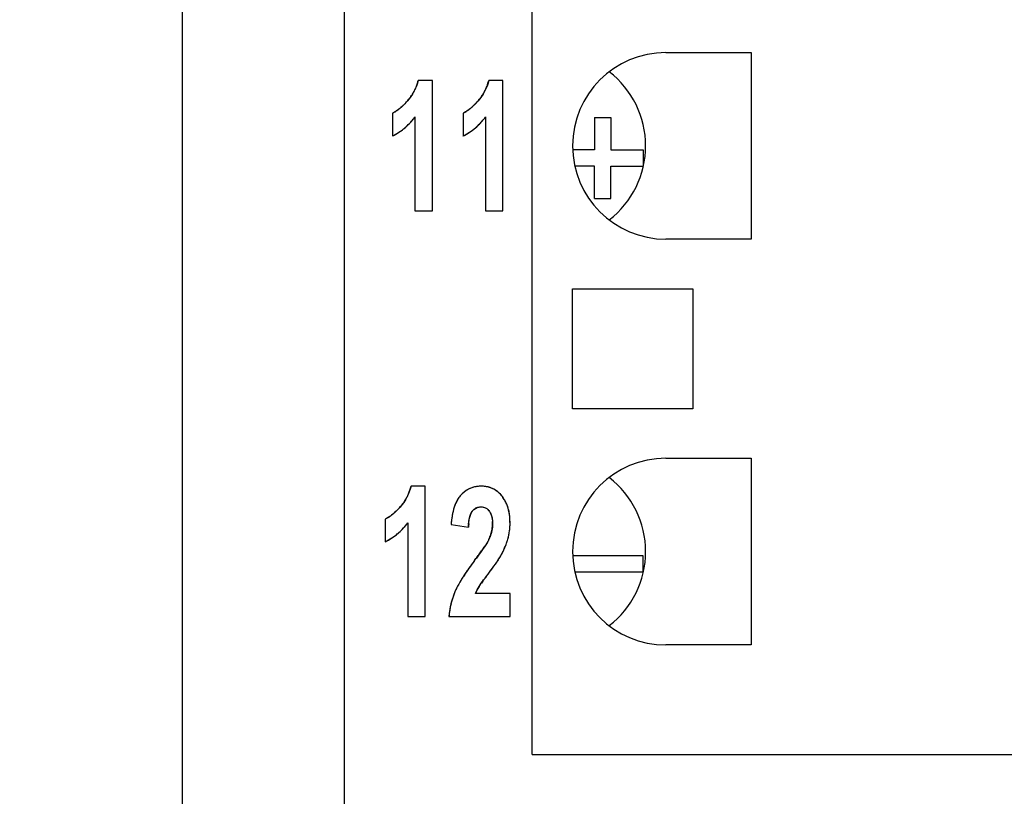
# Model space of a CAD drawing. Header units: millimetres. Extents: x 0 to 420, y 0 to 297.
# Tile 4 of 76: x 61 to 73, y 28 to 38. Entities that reach past the tile are written whole.
import ezdxf

# ---------------------------------------------------------------- set-up
doc = ezdxf.new("R2010")
doc.units = ezdxf.units.MM
doc.header["$LTSCALE"] = 23.1
doc.layers.get('0').update_dxf_attribs({"linetype": 'CONTINUOUS'})
doc.layers.add('LAY0002', color=7, linetype='CONTINUOUS')
doc.styles.get("Standard").update_dxf_attribs({"font": 'txt', "width": 0.6})
doc.dimstyles.new('DIMSTYLE_1', dxfattribs={"dimtxt": 4, "dimasz": 2.6, "dimexe": 1.2, "dimexo": 0.1, "dimgap": 1, "dimtad": 1, "dimzin": 0, "dimdsep": 46, "dimtxsty": 'Standard', "dimblk": '_FILLED', "dimblk1": '_FILLED', "dimblk2": '_FILLED', "dimcen": 0.09, "dimazin": 0, "dimtp": 0.01, "dimtm": 0.01, "dimtfac": 1, "dimtofl": 0, "dimtmove": 0, "dimatfit": 3, "dimldrblk": '_FILLED', "dimfxl": 1, "dimtolj": 1, "dimtzin": 0, "dimarcsym": 0})

# ---------------------------------------------------------------- blocks, each defined once
blk = doc.blocks.new('_FILLED')
at = {"color": 0, "linetype": 'ByBlock'}
blk.add_solid([(0, 0), (-1, 0.1923), (-1, -0.1923)], dxfattribs=at)
blk = doc.blocks.new('*D3')
at = {"color": 2, "linetype": 'Continuous', "transparency": 16777216}
for p, q in [((63.122, 132.249), (53.222, 132.249)), ((54.422, 132.249), (54.422, 75.349)), ((54.422, 18.449), (54.422, 75.349)), ((63.122, 18.449), (53.222, 18.449))]:
    blk.add_line(p, q, dxfattribs=at)
at = {"color": 2, "linetype": 'Continuous', "transparency": 16777216, "xscale": 2.6, "yscale": 2.6, "zscale": 2.6}
for p, rotation in [((54.422, 132.249), 90), ((54.422, 18.449), 270)]:
    blk.add_blockref('_FILLED', p, dxfattribs=dict(at, rotation=rotation))
at = {"color": 2, "linetype": 'Continuous', "transparency": 16777216, "insert": (49.422, 75.349), "char_height": 4, "width": 14.4, "attachment_point": 2, "rotation": 90, "line_spacing_factor": 0.9}
blk.add_mtext('113.80', dxfattribs=at)
blk = doc.blocks.new('*D5')
at = {"color": 2, "linetype": 'Continuous', "transparency": 16777216}
for p, q in [((87.425, 135.75), (45.222, 135.75)), ((46.422, 135.75), (46.422, 72.275)), ((46.422, 8.799), (46.422, 72.275)), ((109.092, 8.799), (45.222, 8.799))]:
    blk.add_line(p, q, dxfattribs=at)
at = {"color": 2, "linetype": 'Continuous', "transparency": 16777216, "xscale": 2.6, "yscale": 2.6, "zscale": 2.6}
for p, rotation in [((46.422, 135.75), 90), ((46.422, 8.799), 270)]:
    blk.add_blockref('_FILLED', p, dxfattribs=dict(at, rotation=rotation))
at = {"color": 2, "linetype": 'Continuous', "transparency": 16777216, "insert": (41.422, 72.275), "char_height": 4, "width": 14.4, "attachment_point": 2, "rotation": 90, "line_spacing_factor": 0.9}
blk.add_mtext('126.95', dxfattribs=at)

msp = doc.modelspace()

# ---------------------------------------------------------------- linework, layer by layer
at = {"color": 7, "linetype": 'Continuous'}
for p, q in [((67.032, 28.899), (67.032, 88.899)), ((68.682, 37.549), (69.732, 37.549)), ((69.732, 37.549), (69.732, 35.249)), ((69.732, 35.249), (68.682, 35.249)), ((67.532, 34.639), (69.012, 34.639)), ((67.532, 33.159), (67.532, 34.639)), ((69.012, 34.639), (69.012, 33.159)), ((69.012, 33.159), (67.532, 33.159)), ((68.682, 32.549), (69.732, 32.549)), ((69.732, 32.549), (69.732, 30.249)), ((69.732, 30.249), (68.682, 30.249)), ((67.032, 28.899), (82.032, 28.899))]:
    msp.add_line(p, q, dxfattribs=at)
for centre in [(68.682, 36.399), (68.682, 31.399)]:
    msp.add_arc(centre, 1.15, 90, 270, dxfattribs=at)
for centre, major_axis, start_param, end_param in [((67.282, 36.399), (1.15, 0), 0, 0.915504), ((67.282, 36.399), (0, 1.15), -2.486301, -1.570796), ((67.282, 31.399), (1.15, 0), 0, 0.915504), ((67.282, 31.399), (0, 1.15), -2.486301, -1.570796)]:
    msp.add_ellipse(centre, major_axis=major_axis, ratio=1, start_param=start_param, end_param=end_param, dxfattribs=at)
at = {"layer": 'LAY0002', "color": 7, "linetype": 'Continuous'}
for p, q in [((62.722, 18.949), (62.722, 131.749)), ((64.722, 25.402), (64.722, 124.095)), ((67.802, 36.749), (68.002, 36.749)), ((67.802, 36.749), (67.802, 36.349)), ((68.002, 36.749), (68.002, 36.349)), ((67.802, 36.349), (67.532, 36.349)), ((68.002, 36.349), (68.402, 36.349)), ((68.402, 36.349), (68.402, 36.149)), ((67.802, 36.149), (67.56, 36.149)), ((67.802, 35.749), (67.802, 36.149)), ((68.002, 36.149), (68.402, 36.149)), ((68.002, 35.749), (68.002, 36.149)), ((67.802, 35.749), (68.002, 35.749)), ((68.402, 31.349), (67.532, 31.349)), ((68.402, 31.149), (68.402, 31.349)), ((67.56, 31.149), (68.402, 31.149))]:
    msp.add_line(p, q, dxfattribs=at)
at = {"layer": 'LAY0002', "color": 4, "linetype": 'Continuous'}
for p, q in [((65.803, 37.205), (65.628, 37.205)), ((65.803, 35.599), (65.803, 37.205)), ((66.673, 37.205), (66.499, 37.205)), ((66.673, 35.599), (66.673, 37.205)), ((65.311, 36.801), (65.311, 36.522)), ((66.181, 36.801), (66.181, 36.522)), ((65.588, 36.755), (65.588, 35.599)), ((66.458, 36.755), (66.458, 35.599)), ((65.588, 35.599), (65.803, 35.599)), ((66.458, 35.599), (66.673, 35.599)), ((65.715, 32.205), (65.541, 32.205)), ((65.715, 30.599), (65.715, 32.205)), ((65.223, 31.801), (65.223, 31.522)), ((65.5, 31.755), (65.5, 30.599)), ((66.033, 31.732), (66.247, 31.701)), ((66.495, 31.54), (66.487, 31.525)), ((66.501, 31.551), (66.495, 31.54)), ((66.761, 30.884), (66.334, 30.884)), ((66.761, 30.599), (66.761, 30.884)), ((65.5, 30.599), (65.715, 30.599)), ((66.008, 30.599), (66.761, 30.599))]:
    msp.add_line(p, q, dxfattribs=at)
for centre, radius, start, end in [((65.032, 37.352), 0.614, 339.3575, 341.6357), ((65.016, 37.357), 0.631, 341.6364, 343.8795), ((64.996, 37.363), 0.652, 343.8798, 346.0299), ((65.902, 37.352), 0.614, 339.3575, 341.6357), ((65.886, 37.357), 0.631, 341.6364, 343.8795), ((65.866, 37.363), 0.652, 343.8798, 346.0298), ((65.062, 37.34), 0.582, 325.1509, 327.5395), ((65.064, 37.338), 0.579, 327.5403, 329.9387), ((65.064, 37.338), 0.579, 329.9396, 332.3201), ((65.061, 37.34), 0.583, 332.321, 334.6879), ((65.055, 37.343), 0.59, 334.6888, 337.0399), ((65.045, 37.347), 0.6, 337.0406, 339.3569), ((65.932, 37.34), 0.582, 325.1509, 327.5395), ((65.934, 37.338), 0.579, 327.5404, 329.9387), ((65.934, 37.338), 0.579, 329.9396, 332.3201), ((65.931, 37.34), 0.583, 332.321, 334.6879), ((65.925, 37.343), 0.59, 334.6888, 337.0399), ((65.915, 37.347), 0.6, 337.0406, 339.3568), ((64.888, 37.474), 0.801, 312.404, 314.0236), ((64.794, 37.571), 0.936, 314.0549, 316.7686), ((64.683, 37.677), 1.089, 316.7361, 318.0716), ((65.038, 37.358), 0.612, 318.0549, 320.4283), ((65.048, 37.349), 0.598, 320.4293, 322.7862), ((65.056, 37.343), 0.589, 322.7871, 325.1501), ((65.759, 37.474), 0.801, 312.404, 314.0236), ((65.664, 37.571), 0.936, 314.0549, 316.7686), ((65.553, 37.677), 1.089, 316.7361, 318.0716), ((65.908, 37.358), 0.612, 318.0549, 320.4283), ((65.919, 37.349), 0.598, 320.4293, 322.7862), ((65.927, 37.343), 0.589, 322.7871, 325.1501), ((65.131, 37.168), 0.41, 300.4144, 302.9091), ((65.09, 37.232), 0.485, 302.9599, 307.0349), ((65.035, 37.305), 0.577, 306.9859, 309.1699), ((64.967, 37.387), 0.683, 309.204, 312.4436), ((66.001, 37.168), 0.41, 300.4144, 302.9091), ((65.96, 37.232), 0.485, 302.9599, 307.0349), ((65.905, 37.305), 0.577, 306.9859, 309.1699), ((65.838, 37.387), 0.683, 309.204, 312.4436), ((64.967, 37.204), 0.766, 311.6349, 314.4494), ((64.944, 37.227), 0.798, 314.4465, 316.6737), ((64.92, 37.251), 0.832, 316.6741, 318.8407), ((64.891, 37.276), 0.871, 318.841, 320.9417), ((64.856, 37.304), 0.916, 320.943, 323.1016), ((65.837, 37.204), 0.766, 311.6349, 314.4494), ((65.815, 37.227), 0.798, 314.4465, 316.6737), ((65.79, 37.251), 0.832, 316.6741, 318.8407), ((65.761, 37.276), 0.871, 318.841, 320.9416), ((65.726, 37.304), 0.916, 320.9429, 323.1015), ((65.021, 37.134), 0.677, 295.3029, 297.7518), ((65.021, 37.136), 0.679, 297.7526, 300.201), ((65.018, 37.14), 0.684, 300.2018, 302.6418), ((65.013, 37.148), 0.693, 302.6426, 305.0663), ((65.006, 37.158), 0.706, 305.0671, 307.4667), ((64.995, 37.172), 0.723, 307.4674, 309.8352), ((64.984, 37.186), 0.741, 309.8334, 311.6285), ((65.891, 37.134), 0.677, 295.3029, 297.7518), ((65.891, 37.136), 0.679, 297.7526, 300.201), ((65.888, 37.14), 0.684, 300.2018, 302.6418), ((65.883, 37.148), 0.693, 302.6426, 305.0663), ((65.876, 37.158), 0.706, 305.0671, 307.4667), ((65.866, 37.172), 0.723, 307.4674, 309.8352), ((65.854, 37.186), 0.741, 309.8334, 311.6285), ((64.928, 32.357), 0.631, 341.6364, 343.8795), ((64.908, 32.363), 0.652, 343.8798, 346.0299), ((66.395, 31.888), 0.317, 117.8826, 122.0414), ((66.393, 31.891), 0.313, 113.7022, 117.8786), ((66.393, 31.891), 0.314, 109.389, 113.6979), ((66.395, 31.885), 0.319, 105.2753, 109.3854), ((66.398, 31.875), 0.33, 101.27, 105.272), ((66.401, 31.859), 0.346, 97.2713, 101.266), ((66.404, 31.837), 0.368, 93.4784, 97.2694), ((66.405, 31.81), 0.396, 89.978, 93.4783), ((66.406, 31.8), 0.405, 86.182, 90.0325), ((66.408, 31.837), 0.368, 82.0544, 86.1811), ((66.412, 31.866), 0.339, 77.7193, 82.0516), ((66.417, 31.888), 0.316, 73.1906, 77.7156), ((66.421, 31.903), 0.301, 68.5027, 73.1859), ((66.425, 31.912), 0.291, 63.7245, 68.497), ((66.426, 31.915), 0.288, 58.9085, 63.7183), ((64.976, 32.338), 0.579, 327.5403, 329.9387), ((64.976, 32.338), 0.579, 329.9396, 332.3201), ((64.973, 32.34), 0.583, 332.321, 334.6879), ((64.967, 32.343), 0.59, 334.6888, 337.0399), ((64.957, 32.347), 0.6, 337.0406, 339.3569), ((64.944, 32.352), 0.614, 339.3575, 341.6357), ((66.435, 31.85), 0.374, 146.8342, 150.986), ((66.402, 31.872), 0.334, 142.261, 146.8349), ((66.377, 31.891), 0.302, 137.6497, 142.254), ((66.438, 31.835), 0.385, 133.9521, 137.6397), ((66.42, 31.854), 0.36, 130.0448, 133.9506), ((66.408, 31.869), 0.34, 126.0595, 130.0414), ((66.399, 31.88), 0.326, 122.0447, 126.0558), ((66.425, 31.913), 0.29, 54.1077, 58.9023), ((66.42, 31.906), 0.299, 49.4144, 54.1021), ((66.41, 31.895), 0.314, 44.8937, 49.4098), ((66.395, 31.88), 0.335, 40.5724, 44.8901), ((66.374, 31.862), 0.363, 36.486, 40.5701), ((66.306, 31.811), 0.448, 32.9673, 36.5172), ((66.305, 31.81), 0.449, 29.6939, 32.9652), ((64.706, 32.571), 0.936, 314.0549, 316.7686), ((64.595, 32.677), 1.089, 316.7361, 318.0716), ((64.95, 32.358), 0.612, 318.0549, 320.4283), ((64.961, 32.349), 0.598, 320.4293, 322.7862), ((64.969, 32.343), 0.589, 322.7871, 325.1501), ((64.974, 32.34), 0.582, 325.1509, 327.5395), ((66.675, 31.749), 0.635, 161.6243, 164.489), ((66.598, 31.775), 0.553, 158.335, 161.6298), ((66.532, 31.801), 0.482, 154.847, 158.3342), ((66.478, 31.826), 0.423, 150.9865, 154.8495), ((66.395, 31.834), 0.116, 108.4764, 118.485), ((66.406, 31.834), 0.116, 52.4954, 63.5006), ((66.301, 31.808), 0.454, 26.2786, 29.6916), ((66.292, 31.804), 0.464, 23.0043, 26.277), ((66.279, 31.798), 0.478, 19.7853, 23.0026), ((66.261, 31.792), 0.497, 16.5536, 19.7832), ((66.238, 31.785), 0.521, 13.5748, 16.5536), ((65.043, 32.168), 0.41, 300.4144, 302.9091), ((65.002, 32.232), 0.485, 302.9599, 307.0349), ((64.947, 32.305), 0.577, 306.9859, 309.1699), ((64.88, 32.387), 0.683, 309.204, 312.4436), ((64.801, 32.474), 0.801, 312.404, 314.0236), ((67.133, 31.658), 1.102, 171.8978, 173.9166), ((66.997, 31.677), 0.964, 169.7087, 171.8994), ((66.874, 31.699), 0.84, 167.1793, 169.7138), ((66.766, 31.724), 0.729, 164.4886, 167.1796), ((66.21, 31.778), 0.55, 10.5297, 13.5723), ((66.176, 31.772), 0.584, 7.683, 10.5298), ((66.137, 31.767), 0.624, 5.0483, 7.6836), ((66.091, 31.763), 0.669, 2.414, 5.0468), ((64.857, 32.227), 0.798, 314.4465, 316.6737), ((64.832, 32.251), 0.832, 316.6741, 318.8407), ((64.803, 32.276), 0.871, 318.841, 320.9417), ((64.768, 32.304), 0.916, 320.943, 323.1016), ((67.29, 31.641), 1.26, 173.917, 175.8621), ((67.076, 31.667), 0.829, 174.6961, 177.6249), ((66.139, 31.741), 0.406, 348.6131, 353.0701), ((66.159, 31.738), 0.386, 353.0617, 359.9791), ((66.074, 31.739), 0.471, 359.9234, 3.9646), ((65.992, 31.756), 0.769, 352.3151, 354.8905), ((65.965, 31.759), 0.796, 354.8913, 357.4135), ((66.039, 31.76), 0.721, 359.9848, 2.4149), ((65.931, 31.76), 0.83, 357.4152, 0.0099), ((64.93, 32.14), 0.684, 300.2018, 302.6418), ((64.925, 32.148), 0.693, 302.6426, 305.0663), ((64.918, 32.158), 0.706, 305.0671, 307.4667), ((64.908, 32.172), 0.723, 307.4674, 309.8352), ((64.896, 32.186), 0.741, 309.8334, 311.6285), ((64.879, 32.204), 0.766, 311.6349, 314.4494), ((65.999, 31.786), 0.554, 334.8588, 337.2521), ((66.038, 31.77), 0.511, 337.2437, 340.451), ((66.078, 31.756), 0.469, 340.4452, 344.3696), ((66.113, 31.746), 0.433, 344.3713, 348.6091), ((66.041, 31.748), 0.719, 344.3605, 347.0388), ((66.03, 31.75), 0.73, 347.0399, 349.6937), ((66.013, 31.753), 0.747, 349.6947, 352.3142), ((64.933, 32.134), 0.677, 295.3029, 297.7518), ((64.933, 32.136), 0.679, 297.7526, 300.201), ((64.53, 32.75), 2.31, 325.2325, 325.8613), ((64.954, 32.462), 1.797, 325.859, 326.5951), ((65.43, 32.15), 1.228, 326.5437, 328.2249), ((65.759, 31.847), 1.018, 335.3022, 337.1823), ((65.818, 31.822), 0.954, 337.1896, 338.4635), ((65.871, 31.801), 0.897, 338.4561, 340.5235), ((65.918, 31.784), 0.847, 340.5314, 341.8492), ((65.963, 31.77), 0.8, 341.8389, 344.3431), ((60.92, 35.36), 6.764, 323.0063, 323.528), ((62.437, 34.238), 4.878, 323.5228, 324.2026), ((63.42, 33.528), 3.665, 324.215, 324.687), ((64.022, 33.103), 2.928, 324.6855, 325.234), ((65.867, 31.791), 0.897, 327.5817, 328.7719), ((65.544, 31.952), 1.257, 331.3662, 332.4054), ((65.622, 31.912), 1.17, 332.3979, 334.121), ((65.694, 31.877), 1.09, 334.1281, 335.3094), ((69.025, 29.236), 3.394, 144.2896, 145.0426), ((69.369, 28.989), 3.817, 143.6277, 144.291), ((69.722, 28.728), 4.256, 143.0138, 143.6283), ((63.167, 33.693), 4.2, 323.1363, 323.4932), ((63.84, 33.195), 3.363, 323.4856, 324.0909), ((64.39, 32.797), 2.684, 324.0975, 324.5764), ((64.766, 32.529), 2.223, 324.5751, 325.1318), ((65.094, 32.3), 1.823, 325.1302, 325.782), ((65.373, 32.111), 1.486, 325.7811, 326.5104), ((65.635, 31.938), 1.172, 326.4994, 327.5818), ((68.096, 29.866), 2.271, 146.5258, 147.9635), ((68.404, 29.664), 2.64, 145.949, 146.5459), ((68.678, 29.478), 2.971, 145.0399, 145.9426), ((71.793, 27.102), 6.656, 143.1757, 143.3939), ((73.274, 25.992), 8.506, 142.9297, 143.174), ((75.034, 24.663), 10.712, 142.7579, 142.9319), ((62.428, 34.247), 5.124, 322.754, 323.1345), ((66.968, 30.519), 0.968, 152.9439, 154.7369), ((67.145, 30.429), 1.166, 151.53, 152.9527), ((67.344, 30.321), 1.393, 150.0882, 151.5274), ((67.586, 30.182), 1.671, 148.7494, 150.089), ((67.808, 30.048), 1.931, 147.9826, 148.7619), ((66.868, 30.658), 0.58, 147.6036, 150.2635), ((67.847, 29.985), 1.768, 144.5788, 145.0948), ((68.658, 29.407), 2.763, 143.9297, 144.5648), ((69.707, 28.645), 4.061, 143.6494, 143.9483), ((70.672, 27.934), 5.259, 143.3929, 143.6504), ((66.941, 30.539), 0.934, 161.7365, 163.2559), ((66.938, 30.54), 0.931, 160.0564, 161.7364), ((66.936, 30.541), 0.929, 158.4244, 160.0562), ((66.936, 30.541), 0.929, 156.9469, 158.4242), ((66.799, 30.599), 0.781, 154.7278, 156.9045), ((66.733, 30.727), 0.428, 155.6999, 158.5711), ((66.774, 30.709), 0.473, 152.924, 155.6998), ((66.819, 30.686), 0.523, 150.265, 152.9244), ((66.964, 30.534), 0.958, 168.0919, 169.5806), ((66.957, 30.535), 0.95, 166.4961, 168.0919), ((66.95, 30.537), 0.944, 164.8397, 166.496), ((66.945, 30.538), 0.938, 163.2561, 164.8395), ((67.008, 30.527), 1.002, 174.2431, 175.9165), ((66.995, 30.529), 0.99, 172.8398, 174.2424), ((66.984, 30.53), 0.978, 171.1945, 172.8401), ((66.973, 30.532), 0.967, 169.5809, 171.1943)]:
    msp.add_arc(centre, radius, start, end, dxfattribs=at)
at = {"layer": 'LAY0002', "color": 7, "linetype": 'Continuous'}
for centre, radius, start, end in [((64.855, 37.305), 0.917, 321.07, 323.1), ((65.725, 37.305), 0.917, 321.07, 323.1), ((66.437, 31.836), 0.384, 133.9803, 137.6431), ((66.309, 31.813), 0.444, 33.1296, 36.5316), ((66.614, 31.77), 0.57, 159.3586, 161.6772), ((64.767, 32.305), 0.917, 321.07, 323.1), ((66.016, 31.779), 0.536, 334.8059, 338.4612), ((65.936, 31.778), 0.828, 339.4781, 344.3019), ((60.759, 35.481), 6.966, 323.0037, 323.3245), ((65.595, 31.925), 1.2, 331.3355, 334.167), ((67.789, 30.059), 1.909, 147.9127, 149.0189), ((68.061, 29.889), 2.23, 146.9226, 147.9211)]:
    msp.add_arc(centre, radius, start, end, dxfattribs=at)
for points in [[(65.628, 37.205), (65.605, 37.112), (65.558, 37.021), (65.493, 36.949)], [(66.499, 37.205), (66.475, 37.112), (66.428, 37.021), (66.363, 36.949)], [(65.493, 36.949), (65.473, 36.926), (65.452, 36.904), (65.429, 36.884)], [(66.363, 36.949), (66.343, 36.926), (66.322, 36.904), (66.299, 36.884)], [(65.429, 36.884), (65.394, 36.851), (65.354, 36.821), (65.311, 36.801)], [(66.299, 36.884), (66.264, 36.851), (66.225, 36.821), (66.181, 36.801)], [(65.466, 36.623), (65.503, 36.655), (65.537, 36.691), (65.568, 36.729)], [(66.336, 36.623), (66.373, 36.655), (66.407, 36.691), (66.438, 36.729)], [(65.311, 36.522), (65.366, 36.549), (65.419, 36.583), (65.466, 36.623)], [(66.181, 36.522), (66.237, 36.549), (66.289, 36.583), (66.336, 36.623)], [(65.541, 32.205), (65.517, 32.112), (65.47, 32.021), (65.405, 31.949)], [(66.122, 32.054), (66.105, 32.028), (66.091, 31.999), (66.08, 31.97)], [(66.154, 32.095), (66.142, 32.082), (66.131, 32.068), (66.122, 32.054)], [(66.666, 32.077), (66.651, 32.098), (66.633, 32.117), (66.614, 32.133)], [(65.405, 31.949), (65.385, 31.926), (65.364, 31.904), (65.341, 31.884)], [(66.073, 31.949), (66.05, 31.879), (66.039, 31.805), (66.033, 31.732)], [(66.314, 31.918), (66.337, 31.939), (66.37, 31.951), (66.4, 31.951)], [(66.4, 31.951), (66.421, 31.951), (66.442, 31.947), (66.46, 31.937)], [(66.46, 31.937), (66.479, 31.928), (66.494, 31.912), (66.506, 31.895)], [(65.341, 31.884), (65.306, 31.851), (65.267, 31.821), (65.223, 31.801)], [(66.293, 31.893), (66.299, 31.902), (66.306, 31.911), (66.314, 31.918)], [(66.506, 31.895), (66.537, 31.851), (66.545, 31.792), (66.545, 31.738)], [(65.378, 31.623), (65.415, 31.655), (65.449, 31.691), (65.48, 31.729)], [(66.545, 31.738), (66.545, 31.685), (66.533, 31.632), (66.514, 31.582)], [(66.733, 31.554), (66.752, 31.621), (66.761, 31.691), (66.761, 31.76)], [(65.223, 31.522), (65.279, 31.549), (65.331, 31.583), (65.378, 31.623)], [(66.477, 31.509), (66.437, 31.443), (66.392, 31.382), (66.346, 31.32)], [(66.501, 31.551), (66.494, 31.536), (66.486, 31.522), (66.477, 31.509)], [(66.675, 31.402), (66.688, 31.43), (66.701, 31.459), (66.712, 31.488)], [(66.323, 31.289), (66.278, 31.229), (66.234, 31.168), (66.193, 31.106)], [(66.435, 31.05), (66.459, 31.082), (66.483, 31.114), (66.507, 31.146)], [(66.153, 31.042), (66.126, 30.997), (66.101, 30.952), (66.081, 30.905)], [(66.334, 30.884), (66.346, 30.913), (66.361, 30.942), (66.378, 30.969)], [(66.378, 30.969), (66.396, 30.997), (66.416, 31.023), (66.435, 31.05)], [(66.081, 30.905), (66.04, 30.808), (66.016, 30.703), (66.008, 30.599)]]:
    msp.add_open_spline(points, degree=3, dxfattribs=at)
at = {"layer": 'LAY0002', "color": 4, "linetype": 'Continuous'}
for points in [[(65.338, 36.815), (65.329, 36.81), (65.32, 36.805), (65.311, 36.801)], [(66.209, 36.815), (66.199, 36.81), (66.19, 36.805), (66.181, 36.801)], [(66.293, 31.893), (66.301, 31.905), (66.31, 31.915), (66.32, 31.923)], [(66.32, 31.923), (66.326, 31.928), (66.332, 31.933), (66.339, 31.937)], [(66.358, 31.945), (66.365, 31.947), (66.371, 31.948), (66.378, 31.949)], [(66.378, 31.949), (66.385, 31.951), (66.393, 31.951), (66.4, 31.951)], [(66.4, 31.951), (66.411, 31.951), (66.422, 31.95), (66.432, 31.948)], [(66.432, 31.948), (66.441, 31.946), (66.45, 31.942), (66.458, 31.938)], [(66.477, 31.927), (66.488, 31.918), (66.498, 31.908), (66.506, 31.895)], [(65.251, 31.815), (65.241, 31.81), (65.232, 31.805), (65.223, 31.801)], [(66.255, 31.782), (66.257, 31.794), (66.259, 31.805), (66.262, 31.816)], [(66.262, 31.816), (66.264, 31.826), (66.267, 31.836), (66.27, 31.845)], [(66.27, 31.845), (66.273, 31.855), (66.277, 31.863), (66.281, 31.871)], [(66.281, 31.871), (66.284, 31.879), (66.289, 31.887), (66.293, 31.893)], [(66.506, 31.895), (66.511, 31.889), (66.515, 31.883), (66.518, 31.876)], [(66.518, 31.876), (66.522, 31.869), (66.525, 31.861), (66.528, 31.854)], [(66.528, 31.854), (66.531, 31.846), (66.533, 31.838), (66.535, 31.829)], [(66.535, 31.829), (66.538, 31.82), (66.539, 31.811), (66.541, 31.801)], [(66.541, 31.801), (66.542, 31.792), (66.543, 31.782), (66.544, 31.772)], [(66.25, 31.743), (66.251, 31.757), (66.253, 31.77), (66.255, 31.782)], [(66.487, 31.525), (66.483, 31.518), (66.479, 31.511), (66.474, 31.503)], [(66.634, 31.326), (66.639, 31.334), (66.644, 31.342), (66.648, 31.35)], [(66.378, 30.969), (66.383, 30.976), (66.389, 30.985), (66.397, 30.996)]]:
    msp.add_open_spline(points, degree=3, dxfattribs=at)
at = {"layer": 'LAY0002', "color": 7, "linetype": 'Continuous'}
for points, knots in [([(66.405, 32.205), (66.363, 32.205), (66.275, 32.191), (66.202, 32.142), (66.171, 32.112)], [0, 0, 0, 0, 0.500137, 1, 1, 1, 1]), ([(66.614, 32.133), (66.585, 32.158), (66.518, 32.195), (66.443, 32.205), (66.405, 32.205)], [0, 0, 0, 0, 0.499597, 1, 1, 1, 1]), ([(66.761, 31.76), (66.761, 31.812), (66.75, 31.916), (66.709, 32.013), (66.681, 32.056)], [0, 0, 0, 0, 0.500374, 1, 1, 1, 1]), ([(66.247, 31.701), (66.249, 31.734), (66.255, 31.8), (66.275, 31.866), (66.293, 31.893)], [0, 0, 0, 0, 0.501183, 1, 1, 1, 1]), ([(66.507, 31.146), (66.532, 31.179), (66.581, 31.245), (66.628, 31.313), (66.648, 31.35)], [0, 0, 0, 0, 0.500098, 1, 1, 1, 1])]:
    msp.add_open_spline(points, degree=3, knots=knots, dxfattribs=at)

# ---------------------------------------------------------------- dimensions: what is measured, and where the dimension line sits
at = {"color": 2, "linetype": 'Continuous'}
for base, p1, p2, picture, middle in [((46.422, 8.799), (87.525, 135.75), (109.192, 8.799), '*D5', (46.422, 72.65)), ((54.422, 18.449), (63.222, 132.249), (63.222, 18.449), '*D3', (54.422, 75.649))]:
    dim = msp.add_linear_dim(base=base, p1=p1, p2=p2, angle=270, dimstyle='DIMSTYLE_1', dxfattribs=at)
    dim.commit()
    dim.dimension.update_dxf_attribs({"geometry": picture, "text_midpoint": middle, "dimtype": 160})

doc.saveas('drawing.dxf')
